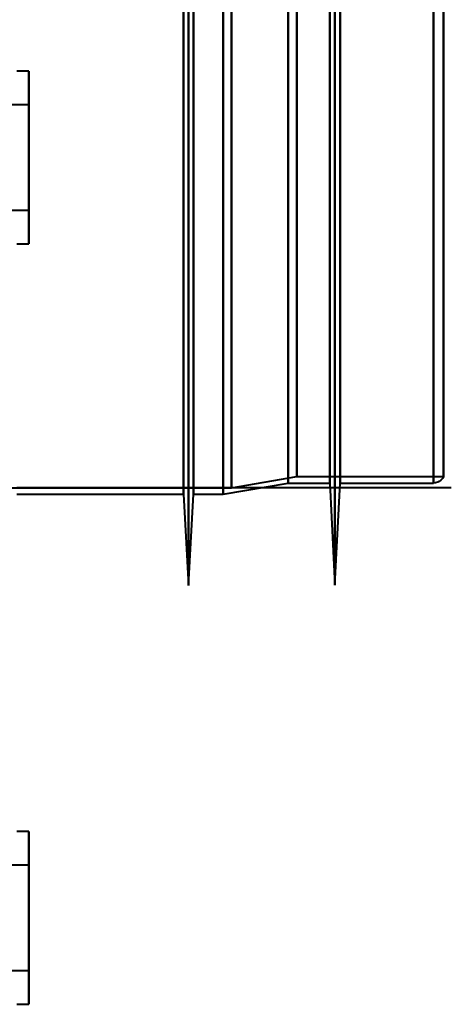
# Model space of a CAD drawing. Header units: millimetres. Extents: x -1087 to 1688, y -120 to 1171.
# Tile 59 of 90: x 690 to 730, y 138 to 229. Entities that reach past the tile are written whole.
import ezdxf

# ---------------------------------------------------------------- set-up
doc = ezdxf.new("R2010")
doc.units = ezdxf.units.MM
doc.layers.add('A-GENM', color=13, linetype='Continuous', lineweight=40)
doc.layers.add('G-IMPT', color=8, linetype='Continuous', lineweight=40)

# ---------------------------------------------------------------- blocks, each defined once
blk = doc.blocks.new('Souche connecteur circulaire R23 - Souche connecteur circulaire R23-769068-Arrière')
at = {"layer": 'A-GENM'}
blk.add_line((690, 185.5), (730, 185.5), dxfattribs=at)
blk = doc.blocks.new('NEXA 1500 CALQUES_dwg-769064-Arrière')
at = {"layer": 'G-IMPT'}
for p, q in [((705.8, 176.477), (705.8, 550.267)), ((705.8, 176.477), (705.8, 550.267)), ((705.8, 550.267), (705.8, 176.477)), ((705.8, 550.267), (705.8, 176.477)), ((719.3, 176.511), (719.3, 550.234)), ((719.3, 176.511), (719.3, 550.234)), ((719.3, 550.234), (719.3, 176.511)), ((719.3, 550.234), (719.3, 176.511)), ((705.333, 184.872), (705.333, 541.872)), ((705.333, 184.872), (705.333, 541.872)), ((706.267, 541.872), (706.267, 184.872)), ((706.267, 541.872), (706.267, 184.872)), ((718.83, 185.907), (718.83, 540.838)), ((718.83, 185.907), (718.83, 540.838)), ((719.77, 540.838), (719.77, 185.907)), ((719.77, 540.838), (719.77, 185.907)), ((705.333, 363.372), (705.333, 184.872)), ((706.267, 184.872), (706.267, 363.372)), ((706.267, 184.872), (706.267, 363.372)), ((709, 184.872), (709, 363.372)), ((709, 363.372), (709, 184.872)), ((709.773, 363.372), (709.773, 185.464)), ((709.773, 185.464), (709.773, 363.372)), ((715, 185.907), (715, 363.372)), ((715, 363.372), (715, 185.907)), ((715.773, 363.372), (715.773, 186.498)), ((715.773, 186.498), (715.773, 363.372)), ((718.83, 363.372), (718.83, 185.907)), ((719.77, 185.907), (719.77, 363.372)), ((719.77, 185.907), (719.77, 363.372)), ((728.387, 363.372), (728.387, 185.907)), ((728.387, 185.907), (728.387, 363.372)), ((729.3, 363.372), (729.3, 186.498)), ((729.3, 186.498), (729.3, 363.372)), ((691.1, 223.822), (690, 223.822)), ((691.1, 212.827), (691.1, 223.822)), ((691.1, 223.822), (691.1, 212.827)), ((691.1, 220.722), (670.1, 220.722)), ((691.1, 214.015), (691.1, 220.722)), ((691.1, 220.722), (691.1, 214.015)), ((691.1, 207.922), (691.1, 218.918)), ((691.1, 218.918), (691.1, 207.922)), ((691.1, 211.022), (691.1, 217.73)), ((691.1, 217.73), (691.1, 211.022)), ((670.1, 211.022), (691.1, 211.022)), ((690, 207.922), (691.1, 207.922)), ((709, 184.872), (715, 185.907)), ((709.773, 185.464), (715.773, 186.498)), ((715, 185.907), (718.83, 185.907)), ((715.773, 186.498), (729.3, 186.498)), ((718.83, 185.907), (719.3, 176.511)), ((719.3, 176.511), (719.77, 185.907)), ((719.77, 185.907), (728.387, 185.907)), ((668.198, 185.464), (709.773, 185.464)), ((690, 184.872), (705.333, 184.872)), ((705.333, 184.872), (705.8, 176.477)), ((705.8, 176.477), (706.267, 184.872)), ((706.267, 184.872), (709, 184.872)), ((691.1, 153.822), (690, 153.822)), ((691.1, 153.822), (690, 153.822)), ((691.1, 153.822), (690, 153.822)), ((691.1, 142.827), (691.1, 153.822)), ((691.1, 142.827), (691.1, 153.822)), ((691.1, 142.827), (691.1, 153.822)), ((691.1, 153.822), (691.1, 142.827)), ((691.1, 153.822), (691.1, 142.827)), ((691.1, 153.822), (691.1, 142.827)), ((691.1, 150.722), (670.1, 150.722)), ((691.1, 150.722), (670.1, 150.722)), ((691.1, 150.722), (670.1, 150.722)), ((691.1, 144.015), (691.1, 150.722)), ((691.1, 144.015), (691.1, 150.722)), ((691.1, 144.015), (691.1, 150.722)), ((691.1, 150.722), (691.1, 144.015)), ((691.1, 150.722), (691.1, 144.015)), ((691.1, 150.722), (691.1, 144.015)), ((691.1, 137.922), (691.1, 148.918)), ((691.1, 137.922), (691.1, 148.918)), ((691.1, 137.922), (691.1, 148.918)), ((691.1, 148.918), (691.1, 137.922)), ((691.1, 148.918), (691.1, 137.922)), ((691.1, 148.918), (691.1, 137.922)), ((691.1, 141.022), (691.1, 147.73)), ((691.1, 141.022), (691.1, 147.73)), ((691.1, 141.022), (691.1, 147.73)), ((691.1, 147.73), (691.1, 141.022)), ((691.1, 147.73), (691.1, 141.022)), ((691.1, 147.73), (691.1, 141.022)), ((670.1, 141.022), (691.1, 141.022)), ((670.1, 141.022), (691.1, 141.022)), ((670.1, 141.022), (691.1, 141.022)), ((690, 137.922), (691.1, 137.922)), ((690, 137.922), (691.1, 137.922)), ((690, 137.922), (691.1, 137.922))]:
    blk.add_line(p, q, dxfattribs=at)
at = {"layer": 'G-IMPT', "flags": 128}
blk.add_lwpolyline([(729.3, 186.498), (729.231, 186.37), (729.062, 186.169), (728.903, 186.05), (728.774, 185.985), (728.569, 185.924), (728.387, 185.907)], dxfattribs=at)

msp = doc.modelspace()

# ---------------------------------------------------------------- block references
at = {"layer": 'A-GENM'}
msp.add_blockref('Souche connecteur circulaire R23 - Souche connecteur circulaire R23-769068-Arrière', (0, 0), dxfattribs=at)
at = {"layer": 'G-IMPT'}
msp.add_blockref('NEXA 1500 CALQUES_dwg-769064-Arrière', (0, 0), dxfattribs=at)

doc.saveas('drawing.dxf')
